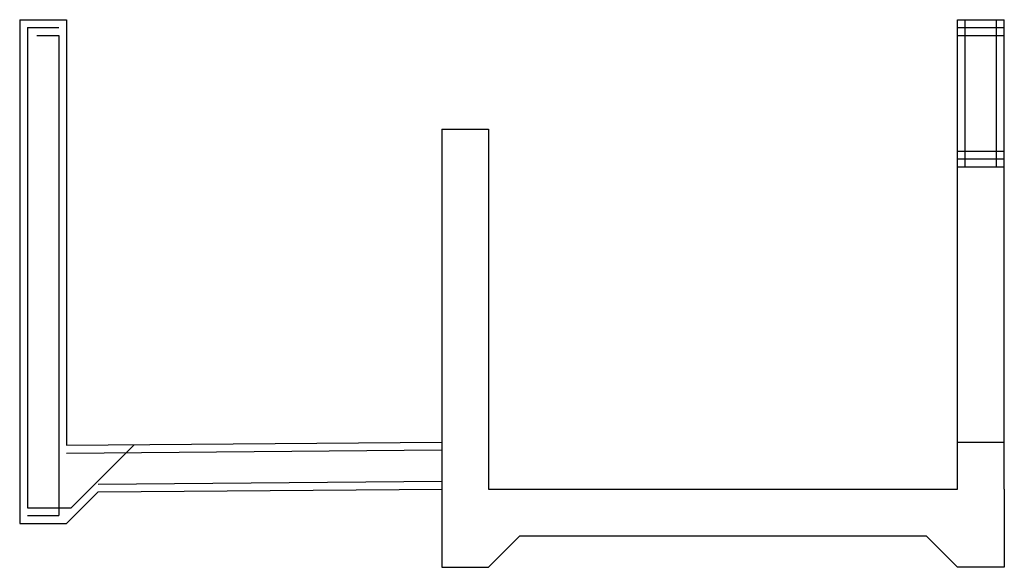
# Model space of a CAD drawing. Header units: metres. Extents: x 725561 to 725799, y 9150913 to 9151110.
# Tile 10 of 37: x 725628.45 to 725634.75, y 9150923.58 to 9150927.08. Entities that reach past the tile are written whole.
import ezdxf

# ---------------------------------------------------------------- set-up
doc = ezdxf.new("R2010")
doc.units = ezdxf.units.M
doc.layers.add('Layer1 (.05)', color=8, linetype='Continuous')

msp = doc.modelspace()

# ---------------------------------------------------------------- linework, layer by layer
at = {"layer": 'Layer1 (.05)', "ltscale": 0.1}
for p, q in [((725628.4538, 9150927.0808), (725628.4538, 9150924.3608)), ((725628.4538, 9150927.0808), (725628.7538, 9150927.0808)), ((725628.5038, 9150927.0308), (725628.5038, 9150924.3608)), ((725628.5038, 9150927.0308), (725628.7038, 9150927.0308)), ((725628.7538, 9150927.0808), (725628.7538, 9150924.3608)), ((725628.7538, 9150927.0808), (725628.7538, 9150924.3608)), ((725634.4538, 9150926.1408), (725634.4538, 9150927.0808)), ((725634.4538, 9150927.0808), (725634.7538, 9150927.0808)), ((725634.4538, 9150927.0308), (725634.7538, 9150927.0308)), ((725634.5038, 9150926.1408), (725634.5038, 9150927.0808)), ((725634.7038, 9150926.1408), (725634.7038, 9150927.0808)), ((725634.7538, 9150926.1408), (725634.7538, 9150927.0808)), ((725628.5635, 9150926.9808), (725628.7038, 9150926.9808)), ((725628.7038, 9150926.9808), (725628.7038, 9150923.9108)), ((725634.4538, 9150926.9808), (725634.7538, 9150926.9808)), ((725631.1538, 9150926.3808), (725631.1538, 9150924.0808)), ((725631.1538, 9150926.3808), (725631.4538, 9150926.3808)), ((725631.4538, 9150926.3808), (725631.4538, 9150924.0808)), ((725634.4538, 9150926.2408), (725634.7538, 9150926.2408)), ((725634.4538, 9150926.1908), (725634.7538, 9150926.1908)), ((725634.4538, 9150924.3808), (725634.4538, 9150926.1408)), ((725634.4538, 9150926.1408), (725634.7538, 9150926.1408)), ((725634.7538, 9150924.3808), (725634.7538, 9150926.1408)), ((725628.4538, 9150924.3608), (725628.4538, 9150923.8608)), ((725628.5038, 9150924.3608), (725628.5038, 9150923.9608)), ((725628.7538, 9150924.3608), (725631.1538, 9150924.3808)), ((725628.7542, 9150924.3108), (725631.1542, 9150924.3308)), ((725629.1867, 9150924.3644), (725628.7831, 9150923.9608)), ((725634.4538, 9150924.0808), (725634.4538, 9150924.3808)), ((725634.4538, 9150924.3808), (725634.7538, 9150924.3808)), ((725634.7538, 9150924.0808), (725634.7538, 9150924.3808)), ((725628.955, 9150924.1125), (725631.1559, 9150924.1308)), ((725628.9554, 9150924.0625), (725631.1563, 9150924.0808)), ((725631.1538, 9150924.0808), (725631.1538, 9150923.5808)), ((725631.4538, 9150924.0808), (725634.4538, 9150924.0808)), ((725634.7538, 9150924.0808), (725634.7538, 9150923.5808)), ((725628.9554, 9150924.0625), (725628.7538, 9150923.8608)), ((725628.5038, 9150923.9608), (725628.7831, 9150923.9608)), ((725628.5038, 9150923.9108), (725628.7038, 9150923.9108)), ((725628.5038, 9150923.9108), (725628.7038, 9150923.9108)), ((725628.4538, 9150923.8608), (725628.7538, 9150923.8608)), ((725631.6538, 9150923.7808), (725631.4538, 9150923.5808)), ((725631.6538, 9150923.7808), (725634.2538, 9150923.7808)), ((725634.2538, 9150923.7808), (725634.4538, 9150923.5808)), ((725631.1538, 9150923.5808), (725631.4538, 9150923.5808)), ((725634.7538, 9150923.5808), (725634.4538, 9150923.5808))]:
    msp.add_line(p, q, dxfattribs=at)

doc.saveas('drawing.dxf')
